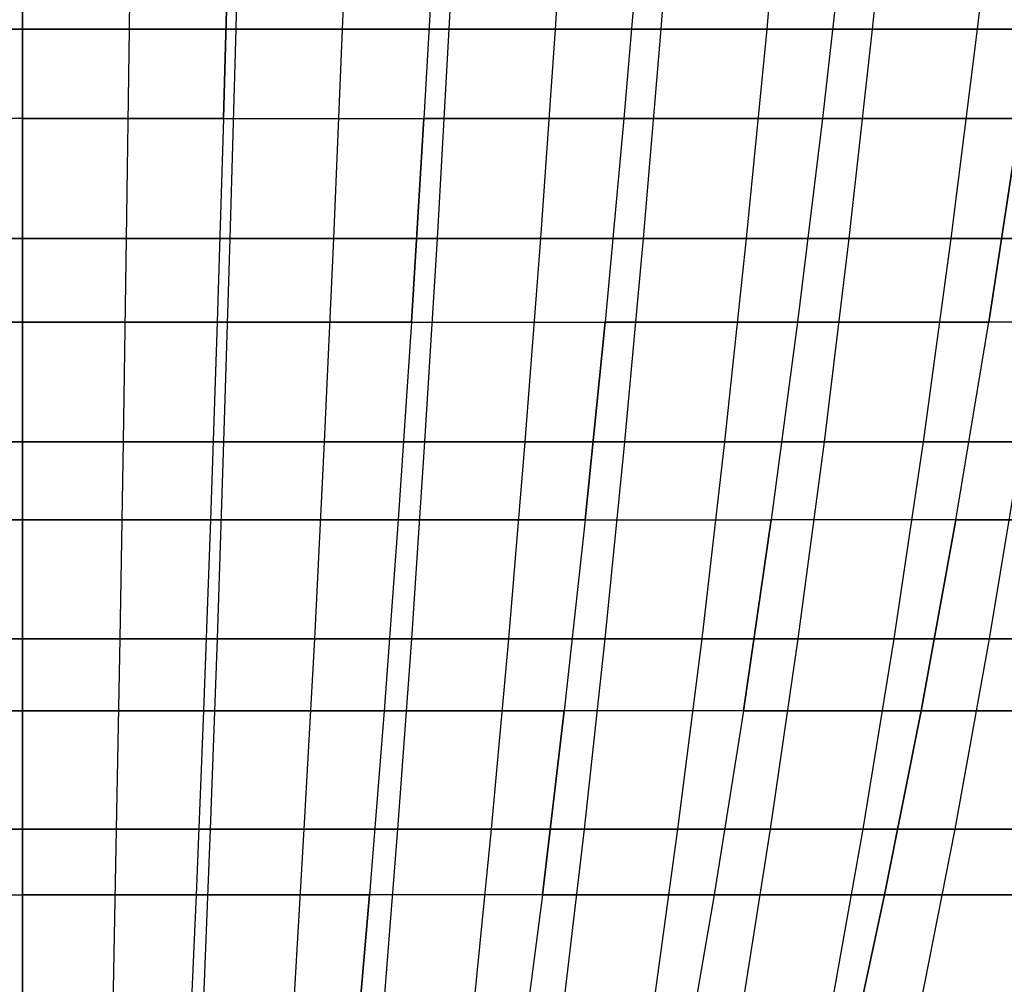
# Model space of a CAD drawing. Extents: x -125 to 125, y -143 to 0.
# Tile 96 of 241: x 0 to 10, y -125 to -115. Entities that reach past the tile are written whole.
import ezdxf

# ---------------------------------------------------------------- set-up
doc = ezdxf.new("R2010")
doc.units = 0
doc.header["$LTSCALE"] = 25.4
doc.layers.get('0').update_dxf_attribs({"linetype": 'CONTINUOUS'})

# ---------------------------------------------------------------- blocks, each defined once
blk = doc.blocks.new('NL2500026672_STL')
at = {"color": 0}
for p, q in [((0, -115.022, -50.6624), (0, -112.8721, -51.9642)), ((0, -115.022, -50.6624), (0, -112.8721, -51.9642)), ((1.0956, -112.8721, 51.9526), (1.0681, -115.022, 50.6512)), ((1.0956, -112.8721, 51.9526), (1.0681, -115.022, 50.6512)), ((2.1906, -112.8721, -51.918), (2.1358, -115.022, -50.6174)), ((2.1906, -112.8721, -51.918), (2.1358, -115.022, -50.6174)), ((3.2847, -112.8721, 51.8603), (3.2024, -115.022, 50.5611)), ((3.2847, -112.8721, 51.8603), (3.2024, -115.022, 50.5611)), ((4.3774, -112.8721, -51.7795), (4.2677, -115.022, -50.4823)), ((4.3774, -112.8721, -51.7795), (4.2677, -115.022, -50.4823)), ((5.4681, -112.8721, 51.6757), (5.3311, -115.022, 50.3811)), ((5.4681, -112.8721, 51.6757), (5.3311, -115.022, 50.3811)), ((6.3921, -115.022, -50.2576), (6.5563, -112.8721, -51.5489)), ((6.3921, -115.022, -50.2576), (6.5563, -112.8721, -51.5489)), ((7.6417, -112.8721, 51.3992), (7.4502, -115.022, 50.1116)), ((7.6417, -112.8721, 51.3992), (7.4502, -115.022, 50.1116)), ((8.7236, -112.8721, -51.2267), (8.5051, -115.022, -49.9434)), ((8.7236, -112.8721, -51.2267), (8.5051, -115.022, -49.9434)), ((9.8017, -112.8721, 51.0314), (9.5561, -115.022, 49.753)), ((9.8017, -112.8721, 51.0314), (9.5561, -115.022, 49.753)), ((0, -113.8156, 47.4729), (0, -115.9134, 46.1229)), ((0, -113.8156, 47.4729), (0, -115.9134, 46.1229)), ((0, -115.9134, -46.1229), (0, -113.8156, -47.4729)), ((0, -115.9134, -46.1229), (0, -113.8156, -47.4729)), ((2.0119, -115.9134, 46.079), (2.0707, -113.8156, 47.4277)), ((2.0119, -115.9134, 46.079), (2.0707, -113.8156, 47.4277)), ((2.0707, -113.8156, -47.4277), (2.0119, -115.9134, -46.079)), ((2.0707, -113.8156, -47.4277), (2.0119, -115.9134, -46.079)), ((4.1375, -113.8156, 47.2923), (4.0199, -115.9134, 45.9474)), ((4.1375, -113.8156, 47.2923), (4.0199, -115.9134, 45.9474)), ((4.1375, -113.8156, -47.2923), (4.0199, -115.9134, -45.9474)), ((4.1375, -113.8156, -47.2923), (4.0199, -115.9134, -45.9474)), ((6.1965, -113.8156, 47.0668), (6.0202, -115.9134, 45.7283)), ((6.1965, -113.8156, -47.0668), (6.0202, -115.9134, -45.7283)), ((6.1965, -113.8156, -47.0668), (6.0202, -115.9134, -45.7283)), ((6.1965, -113.8156, 47.0668), (6.0202, -115.9134, 45.7283)), ((8.2436, -113.8156, -46.7517), (8.0092, -115.9134, -45.4222)), ((8.2436, -113.8156, -46.7517), (8.0092, -115.9134, -45.4222)), ((8.2436, -113.8156, 46.7517), (8.0092, -115.9134, 45.4222)), ((8.2436, -113.8156, 46.7517), (8.0092, -115.9134, 45.4222)), ((0, -115.022, -50.6624), (-2.1358, -115.022, -50.6174)), ((0, -115.022, -50.6624), (-2.1358, -115.022, -50.6174)), ((-1.0681, -115.022, 50.6512), (1.0681, -115.022, 50.6512)), ((-1.0681, -115.022, 50.6512), (1.0681, -115.022, 50.6512)), ((2.1358, -115.022, -50.6174), (0, -115.022, -50.6624)), ((2.1358, -115.022, -50.6174), (0, -115.022, -50.6624)), ((0, -117.1155, -49.2718), (0, -115.022, -50.6624)), ((0, -117.1155, -49.2718), (0, -115.022, -50.6624)), ((1.0681, -115.022, 50.6512), (1.0388, -117.1155, 49.2608)), ((1.0681, -115.022, 50.6512), (1.0388, -117.1155, 49.2608)), ((1.0681, -115.022, 50.6512), (3.2024, -115.022, 50.5611)), ((1.0681, -115.022, 50.6512), (3.2024, -115.022, 50.5611)), ((2.1358, -115.022, -50.6174), (2.0771, -117.1155, -49.228)), ((2.1358, -115.022, -50.6174), (2.0771, -117.1155, -49.228)), ((4.2677, -115.022, -50.4823), (2.1358, -115.022, -50.6174)), ((4.2677, -115.022, -50.4823), (2.1358, -115.022, -50.6174)), ((3.2024, -115.022, 50.5611), (3.1145, -117.1155, 49.1732)), ((3.2024, -115.022, 50.5611), (3.1145, -117.1155, 49.1732)), ((3.2024, -115.022, 50.5611), (5.3311, -115.022, 50.3811)), ((3.2024, -115.022, 50.5611), (5.3311, -115.022, 50.3811)), ((4.2677, -115.022, -50.4823), (4.1506, -117.1155, -49.0966)), ((4.2677, -115.022, -50.4823), (4.1506, -117.1155, -49.0966)), ((6.3921, -115.022, -50.2576), (4.2677, -115.022, -50.4823)), ((6.3921, -115.022, -50.2576), (4.2677, -115.022, -50.4823)), ((5.3311, -115.022, 50.3811), (5.1847, -117.1155, 48.9982)), ((5.3311, -115.022, 50.3811), (5.1847, -117.1155, 48.9982)), ((5.3311, -115.022, 50.3811), (7.4502, -115.022, 50.1116)), ((5.3311, -115.022, 50.3811), (7.4502, -115.022, 50.1116)), ((6.2166, -117.1155, -48.878), (6.3921, -115.022, -50.2576)), ((6.2166, -117.1155, -48.878), (6.3921, -115.022, -50.2576)), ((8.5051, -115.022, -49.9434), (6.3921, -115.022, -50.2576)), ((8.5051, -115.022, -49.9434), (6.3921, -115.022, -50.2576)), ((7.4502, -115.022, 50.1116), (7.2457, -117.1155, 48.7361)), ((7.4502, -115.022, 50.1116), (7.2457, -117.1155, 48.7361)), ((7.4502, -115.022, 50.1116), (9.5561, -115.022, 49.753)), ((7.4502, -115.022, 50.1116), (9.5561, -115.022, 49.753)), ((8.5051, -115.022, -49.9434), (8.2716, -117.1155, -48.5725)), ((8.5051, -115.022, -49.9434), (8.2716, -117.1155, -48.5725)), ((10.603, -115.022, -49.5405), (8.5051, -115.022, -49.9434)), ((10.603, -115.022, -49.5405), (8.5051, -115.022, -49.9434)), ((9.5561, -115.022, 49.753), (9.2938, -117.1155, 48.3873)), ((9.5561, -115.022, 49.753), (9.2938, -117.1155, 48.3873)), ((9.5561, -115.022, 49.753), (11.6451, -115.022, 49.3059)), ((9.5561, -115.022, 49.753), (11.6451, -115.022, 49.3059)), ((0, -115.9134, 46.1229), (-2.0119, -115.9134, 46.079)), ((0, -115.9134, 46.1229), (-2.0119, -115.9134, 46.079)), ((0, -115.9134, -46.1229), (-2.0119, -115.9134, -46.079)), ((0, -115.9134, -46.1229), (-2.0119, -115.9134, -46.079)), ((2.0119, -115.9134, 46.079), (0, -115.9134, 46.1229)), ((0, -115.9134, 46.1229), (0, -117.9523, 44.6855)), ((2.0119, -115.9134, 46.079), (0, -115.9134, 46.1229)), ((0, -115.9134, 46.1229), (0, -117.9523, 44.6855)), ((0, -115.9134, -46.1229), (0, -117.9523, -44.6855)), ((0, -115.9134, -46.1229), (2.0119, -115.9134, -46.079)), ((0, -115.9134, -46.1229), (0, -117.9523, -44.6855)), ((0, -115.9134, -46.1229), (2.0119, -115.9134, -46.079)), ((2.0119, -115.9134, 46.079), (1.9492, -117.9523, 44.6429)), ((2.0119, -115.9134, 46.079), (1.9492, -117.9523, 44.6429)), ((2.0119, -115.9134, -46.079), (1.9492, -117.9523, -44.6429)), ((2.0119, -115.9134, -46.079), (1.9492, -117.9523, -44.6429)), ((2.0119, -115.9134, 46.079), (4.0199, -115.9134, 45.9474)), ((2.0119, -115.9134, 46.079), (4.0199, -115.9134, 45.9474)), ((2.0119, -115.9134, -46.079), (4.0199, -115.9134, -45.9474)), ((2.0119, -115.9134, -46.079), (4.0199, -115.9134, -45.9474)), ((3.8946, -117.9523, 44.5154), (4.0199, -115.9134, 45.9474)), ((3.8946, -117.9523, 44.5154), (4.0199, -115.9134, 45.9474)), ((4.0199, -115.9134, -45.9474), (3.8946, -117.9523, -44.5154)), ((4.0199, -115.9134, -45.9474), (3.8946, -117.9523, -44.5154)), ((6.0202, -115.9134, 45.7283), (4.0199, -115.9134, 45.9474)), ((6.0202, -115.9134, 45.7283), (4.0199, -115.9134, 45.9474)), ((4.0199, -115.9134, -45.9474), (6.0202, -115.9134, -45.7283)), ((4.0199, -115.9134, -45.9474), (6.0202, -115.9134, -45.7283)), ((6.0202, -115.9134, 45.7283), (5.8326, -117.9523, 44.3032)), ((6.0202, -115.9134, 45.7283), (5.8326, -117.9523, 44.3032)), ((6.0202, -115.9134, -45.7283), (5.8326, -117.9523, -44.3032)), ((6.0202, -115.9134, -45.7283), (5.8326, -117.9523, -44.3032)), ((8.0092, -115.9134, 45.4222), (6.0202, -115.9134, 45.7283)), ((6.0202, -115.9134, -45.7283), (8.0092, -115.9134, -45.4222)), ((6.0202, -115.9134, -45.7283), (8.0092, -115.9134, -45.4222)), ((8.0092, -115.9134, 45.4222), (6.0202, -115.9134, 45.7283)), ((8.0092, -115.9134, 45.4222), (7.7595, -117.9523, 44.0066)), ((8.0092, -115.9134, -45.4222), (7.7595, -117.9523, -44.0066)), ((8.0092, -115.9134, -45.4222), (7.7595, -117.9523, -44.0066)), ((8.0092, -115.9134, 45.4222), (7.7595, -117.9523, 44.0066)), ((8.0092, -115.9134, -45.4222), (9.9828, -115.9134, -45.0296)), ((8.0092, -115.9134, -45.4222), (9.9828, -115.9134, -45.0296)), ((9.9828, -115.9134, 45.0296), (8.0092, -115.9134, 45.4222)), ((9.9828, -115.9134, 45.0296), (8.0092, -115.9134, 45.4222)), ((9.6717, -117.9523, 43.6262), (9.9828, -115.9134, 45.0296)), ((9.9828, -115.9134, -45.0296), (9.6717, -117.9523, -43.6262)), ((9.9828, -115.9134, -45.0296), (9.6717, -117.9523, -43.6262)), ((9.6717, -117.9523, 43.6262), (9.9828, -115.9134, 45.0296)), ((0, -117.1155, -49.2718), (-2.0771, -117.1155, -49.228)), ((0, -117.1155, -49.2718), (-2.0771, -117.1155, -49.228)), ((-1.0388, -117.1155, 49.2608), (1.0388, -117.1155, 49.2608)), ((-1.0388, -117.1155, 49.2608), (1.0388, -117.1155, 49.2608)), ((2.0771, -117.1155, -49.228), (0, -117.1155, -49.2718)), ((2.0771, -117.1155, -49.228), (0, -117.1155, -49.2718)), ((0, -119.1489, -47.7946), (0, -117.1155, -49.2718)), ((0, -119.1489, -47.7946), (0, -117.1155, -49.2718)), ((1.0388, -117.1155, 49.2608), (1.0077, -119.1489, 47.784)), ((1.0388, -117.1155, 49.2608), (1.0077, -119.1489, 47.784)), ((1.0388, -117.1155, 49.2608), (3.1145, -117.1155, 49.1732)), ((1.0388, -117.1155, 49.2608), (3.1145, -117.1155, 49.1732)), ((2.0771, -117.1155, -49.228), (2.0149, -119.1489, -47.7521)), ((2.0771, -117.1155, -49.228), (2.0149, -119.1489, -47.7521)), ((4.1506, -117.1155, -49.0966), (2.0771, -117.1155, -49.228)), ((4.1506, -117.1155, -49.0966), (2.0771, -117.1155, -49.228)), ((3.1145, -117.1155, 49.1732), (3.0212, -119.1489, 47.6991)), ((3.1145, -117.1155, 49.1732), (3.0212, -119.1489, 47.6991)), ((3.1145, -117.1155, 49.1732), (5.1847, -117.1155, 48.9982)), ((3.1145, -117.1155, 49.1732), (5.1847, -117.1155, 48.9982)), ((4.1506, -117.1155, -49.0966), (4.0261, -119.1489, -47.6248)), ((4.1506, -117.1155, -49.0966), (4.0261, -119.1489, -47.6248)), ((6.2166, -117.1155, -48.878), (4.1506, -117.1155, -49.0966)), ((6.2166, -117.1155, -48.878), (4.1506, -117.1155, -49.0966)), ((5.1847, -117.1155, 48.9982), (5.0293, -119.1489, 47.5293)), ((5.1847, -117.1155, 48.9982), (5.0293, -119.1489, 47.5293)), ((5.1847, -117.1155, 48.9982), (7.2457, -117.1155, 48.7361)), ((5.1847, -117.1155, 48.9982), (7.2457, -117.1155, 48.7361)), ((6.0302, -119.1489, -47.4127), (6.2166, -117.1155, -48.878)), ((6.0302, -119.1489, -47.4127), (6.2166, -117.1155, -48.878)), ((8.2716, -117.1155, -48.5725), (6.2166, -117.1155, -48.878)), ((8.2716, -117.1155, -48.5725), (6.2166, -117.1155, -48.878)), ((7.2457, -117.1155, 48.7361), (7.0285, -119.1489, 47.275)), ((7.2457, -117.1155, 48.7361), (7.0285, -119.1489, 47.275)), ((7.2457, -117.1155, 48.7361), (9.2938, -117.1155, 48.3873)), ((7.2457, -117.1155, 48.7361), (9.2938, -117.1155, 48.3873)), ((8.2716, -117.1155, -48.5725), (8.0236, -119.1489, -47.1163)), ((8.2716, -117.1155, -48.5725), (8.0236, -119.1489, -47.1163)), ((10.3119, -117.1155, -48.1806), (8.2716, -117.1155, -48.5725)), ((10.3119, -117.1155, -48.1806), (8.2716, -117.1155, -48.5725)), ((9.2938, -117.1155, 48.3873), (9.0152, -119.1489, 46.9367)), ((9.2938, -117.1155, 48.3873), (9.0152, -119.1489, 46.9367)), ((9.2938, -117.1155, 48.3873), (11.3254, -117.1155, 47.9525)), ((9.2938, -117.1155, 48.3873), (11.3254, -117.1155, 47.9525)), ((0, -117.9523, 44.6855), (-1.9492, -117.9523, 44.6429)), ((0, -117.9523, 44.6855), (-1.9492, -117.9523, 44.6429)), ((-1.9492, -117.9523, -44.6429), (0, -117.9523, -44.6855)), ((-1.9492, -117.9523, -44.6429), (0, -117.9523, -44.6855)), ((1.9492, -117.9523, 44.6429), (0, -117.9523, 44.6855)), ((0, -117.9523, 44.6855), (0, -119.9285, 43.1631)), ((1.9492, -117.9523, 44.6429), (0, -117.9523, 44.6855)), ((0, -117.9523, 44.6855), (0, -119.9285, 43.1631)), ((0, -117.9523, -44.6855), (1.9492, -117.9523, -44.6429)), ((0, -117.9523, -44.6855), (0, -119.9285, -43.1631)), ((0, -117.9523, -44.6855), (0, -119.9285, -43.1631)), ((0, -117.9523, -44.6855), (1.9492, -117.9523, -44.6429)), ((1.9492, -117.9523, 44.6429), (1.8827, -119.9285, 43.122)), ((1.9492, -117.9523, 44.6429), (1.8827, -119.9285, 43.122)), ((1.9492, -117.9523, -44.6429), (1.8827, -119.9285, -43.122)), ((1.9492, -117.9523, -44.6429), (1.8827, -119.9285, -43.122)), ((3.8946, -117.9523, 44.5154), (1.9492, -117.9523, 44.6429)), ((3.8946, -117.9523, 44.5154), (1.9492, -117.9523, 44.6429)), ((1.9492, -117.9523, -44.6429), (3.8946, -117.9523, -44.5154)), ((1.9492, -117.9523, -44.6429), (3.8946, -117.9523, -44.5154)), ((3.8946, -117.9523, 44.5154), (3.7619, -119.9285, 42.9988)), ((3.8946, -117.9523, 44.5154), (3.7619, -119.9285, 42.9988)), ((3.8946, -117.9523, -44.5154), (3.7619, -119.9285, -42.9988)), ((3.8946, -117.9523, -44.5154), (3.7619, -119.9285, -42.9988)), ((3.8946, -117.9523, 44.5154), (5.8326, -117.9523, 44.3032)), ((3.8946, -117.9523, 44.5154), (5.8326, -117.9523, 44.3032)), ((3.8946, -117.9523, -44.5154), (5.8326, -117.9523, -44.3032)), ((3.8946, -117.9523, -44.5154), (5.8326, -117.9523, -44.3032)), ((5.6339, -119.9285, 42.7938), (5.8326, -117.9523, 44.3032)), ((5.6339, -119.9285, 42.7938), (5.8326, -117.9523, 44.3032)), ((5.8326, -117.9523, -44.3032), (5.6339, -119.9285, -42.7938)), ((5.8326, -117.9523, -44.3032), (5.6339, -119.9285, -42.7938)), ((7.7595, -117.9523, 44.0066), (5.8326, -117.9523, 44.3032)), ((7.7595, -117.9523, 44.0066), (5.8326, -117.9523, 44.3032)), ((5.8326, -117.9523, -44.3032), (7.7595, -117.9523, -44.0066)), ((5.8326, -117.9523, -44.3032), (7.7595, -117.9523, -44.0066)), ((7.7595, -117.9523, 44.0066), (7.4952, -119.9285, 42.5073)), ((7.7595, -117.9523, -44.0066), (7.4952, -119.9285, -42.5073)), ((7.7595, -117.9523, -44.0066), (7.4952, -119.9285, -42.5073)), ((7.7595, -117.9523, 44.0066), (7.4952, -119.9285, 42.5073)), ((7.7595, -117.9523, -44.0066), (9.6717, -117.9523, -43.6262)), ((7.7595, -117.9523, -44.0066), (9.6717, -117.9523, -43.6262)), ((9.6717, -117.9523, 43.6262), (7.7595, -117.9523, 44.0066)), ((9.6717, -117.9523, 43.6262), (7.7595, -117.9523, 44.0066)), ((9.3422, -119.9285, 42.14), (9.6717, -117.9523, 43.6262)), ((9.3422, -119.9285, -42.14), (9.6717, -117.9523, -43.6262)), ((9.3422, -119.9285, -42.14), (9.6717, -117.9523, -43.6262)), ((9.3422, -119.9285, 42.14), (9.6717, -117.9523, 43.6262)), ((11.5654, -117.9523, 43.1628), (9.6717, -117.9523, 43.6262)), ((11.5654, -117.9523, 43.1628), (9.6717, -117.9523, 43.6262)), ((11.5654, -117.9523, -43.1628), (9.6717, -117.9523, -43.6262)), ((11.5654, -117.9523, -43.1628), (9.6717, -117.9523, -43.6262)), ((0, -119.1489, -47.7946), (-2.0149, -119.1489, -47.7521)), ((0, -119.1489, -47.7946), (-2.0149, -119.1489, -47.7521)), ((-1.0077, -119.1489, 47.784), (1.0077, -119.1489, 47.784)), ((-1.0077, -119.1489, 47.784), (1.0077, -119.1489, 47.784)), ((2.0149, -119.1489, -47.7521), (0, -119.1489, -47.7946)), ((2.0149, -119.1489, -47.7521), (0, -119.1489, -47.7946)), ((0, -121.1187, -46.2337), (0, -119.1489, -47.7946)), ((0, -121.1187, -46.2337), (0, -119.1489, -47.7946)), ((1.0077, -119.1489, 47.784), (0.9747, -121.1187, 46.2234)), ((1.0077, -119.1489, 47.784), (0.9747, -121.1187, 46.2234)), ((1.0077, -119.1489, 47.784), (3.0212, -119.1489, 47.6991)), ((1.0077, -119.1489, 47.784), (3.0212, -119.1489, 47.6991)), ((2.0149, -119.1489, -47.7521), (1.9491, -121.1187, -46.1926)), ((2.0149, -119.1489, -47.7521), (1.9491, -121.1187, -46.1926)), ((4.0261, -119.1489, -47.6248), (2.0149, -119.1489, -47.7521)), ((4.0261, -119.1489, -47.6248), (2.0149, -119.1489, -47.7521)), ((3.0212, -119.1489, 47.6991), (2.9225, -121.1187, 46.1412)), ((3.0212, -119.1489, 47.6991), (2.9225, -121.1187, 46.1412)), ((3.0212, -119.1489, 47.6991), (5.0293, -119.1489, 47.5293)), ((3.0212, -119.1489, 47.6991), (5.0293, -119.1489, 47.5293)), ((4.0261, -119.1489, -47.6248), (3.8946, -121.1187, -46.0693)), ((4.0261, -119.1489, -47.6248), (3.8946, -121.1187, -46.0693)), ((6.0302, -119.1489, -47.4127), (4.0261, -119.1489, -47.6248)), ((6.0302, -119.1489, -47.4127), (4.0261, -119.1489, -47.6248)), ((5.0293, -119.1489, 47.5293), (4.865, -121.1187, 45.977)), ((5.0293, -119.1489, 47.5293), (4.865, -121.1187, 45.977)), ((5.0293, -119.1489, 47.5293), (7.0285, -119.1489, 47.275)), ((5.0293, -119.1489, 47.5293), (7.0285, -119.1489, 47.275)), ((5.8333, -121.1187, -45.8642), (6.0302, -119.1489, -47.4127)), ((5.8333, -121.1187, -45.8642), (6.0302, -119.1489, -47.4127)), ((8.0236, -119.1489, -47.1163), (6.0302, -119.1489, -47.4127)), ((8.0236, -119.1489, -47.1163), (6.0302, -119.1489, -47.4127)), ((7.0285, -119.1489, 47.275), (6.799, -121.1187, 45.731)), ((7.0285, -119.1489, 47.275), (6.799, -121.1187, 45.731)), ((7.0285, -119.1489, 47.275), (9.0152, -119.1489, 46.9367)), ((7.0285, -119.1489, 47.275), (9.0152, -119.1489, 46.9367)), ((8.0236, -119.1489, -47.1163), (7.7616, -121.1187, -45.5775)), ((8.0236, -119.1489, -47.1163), (7.7616, -121.1187, -45.5775)), ((10.0028, -119.1489, -46.7362), (8.0236, -119.1489, -47.1163)), ((10.0028, -119.1489, -46.7362), (8.0236, -119.1489, -47.1163)), ((9.0152, -119.1489, 46.9367), (8.7208, -121.1187, 45.4037)), ((9.0152, -119.1489, 46.9367), (8.7208, -121.1187, 45.4037)), ((9.0152, -119.1489, 46.9367), (10.9859, -119.1489, 46.5149)), ((9.0152, -119.1489, 46.9367), (10.9859, -119.1489, 46.5149)), ((10.0028, -119.1489, -46.7362), (9.6761, -121.1187, -45.2098)), ((10.0028, -119.1489, -46.7362), (9.6761, -121.1187, -45.2098)), ((0, -119.9285, 43.1631), (-1.8827, -119.9285, 43.122)), ((-1.8827, -119.9285, -43.122), (0, -119.9285, -43.1631)), ((-1.8827, -119.9285, -43.122), (0, -119.9285, -43.1631)), ((0, -119.9285, 43.1631), (-1.8827, -119.9285, 43.122)), ((1.8827, -119.9285, 43.122), (0, -119.9285, 43.1631)), ((0, -119.9285, 43.1631), (0, -121.8387, 41.5585)), ((1.8827, -119.9285, 43.122), (0, -119.9285, 43.1631)), ((0, -119.9285, -43.1631), (1.8827, -119.9285, -43.122)), ((0, -119.9285, -43.1631), (0, -121.8387, -41.5585)), ((0, -119.9285, -43.1631), (0, -121.8387, -41.5585)), ((0, -119.9285, -43.1631), (1.8827, -119.9285, -43.122)), ((0, -119.9285, 43.1631), (0, -121.8387, 41.5585)), ((1.8827, -119.9285, 43.122), (1.8128, -121.8387, 41.519)), ((1.8827, -119.9285, 43.122), (1.8128, -121.8387, 41.519)), ((1.8827, -119.9285, -43.122), (1.8128, -121.8387, -41.519)), ((1.8827, -119.9285, -43.122), (1.8128, -121.8387, -41.519)), ((3.7619, -119.9285, 42.9988), (1.8827, -119.9285, 43.122)), ((3.7619, -119.9285, 42.9988), (1.8827, -119.9285, 43.122)), ((1.8827, -119.9285, -43.122), (3.7619, -119.9285, -42.9988)), ((1.8827, -119.9285, -43.122), (3.7619, -119.9285, -42.9988)), ((3.7619, -119.9285, 42.9988), (3.6221, -121.8387, 41.4004)), ((3.7619, -119.9285, 42.9988), (3.6221, -121.8387, 41.4004)), ((3.7619, -119.9285, -42.9988), (3.6221, -121.8387, -41.4004)), ((3.7619, -119.9285, -42.9988), (3.6221, -121.8387, -41.4004)), ((5.6339, -119.9285, 42.7938), (3.7619, -119.9285, 42.9988)), ((5.6339, -119.9285, 42.7938), (3.7619, -119.9285, 42.9988)), ((3.7619, -119.9285, -42.9988), (5.6339, -119.9285, -42.7938)), ((3.7619, -119.9285, -42.9988), (5.6339, -119.9285, -42.7938)), ((5.6339, -119.9285, 42.7938), (5.4245, -121.8387, 41.203)), ((5.6339, -119.9285, 42.7938), (5.4245, -121.8387, 41.203)), ((5.6339, -119.9285, -42.7938), (5.4245, -121.8387, -41.203)), ((5.6339, -119.9285, -42.7938), (5.4245, -121.8387, -41.203)), ((5.6339, -119.9285, 42.7938), (7.4952, -119.9285, 42.5073)), ((5.6339, -119.9285, 42.7938), (7.4952, -119.9285, 42.5073)), ((5.6339, -119.9285, -42.7938), (7.4952, -119.9285, -42.5073)), ((5.6339, -119.9285, -42.7938), (7.4952, -119.9285, -42.5073)), ((7.4952, -119.9285, 42.5073), (7.2166, -121.8387, 40.9272)), ((7.2166, -121.8387, -40.9272), (7.4952, -119.9285, -42.5073)), ((7.2166, -121.8387, -40.9272), (7.4952, -119.9285, -42.5073)), ((7.4952, -119.9285, 42.5073), (7.2166, -121.8387, 40.9272)), ((9.3422, -119.9285, -42.14), (7.4952, -119.9285, -42.5073)), ((9.3422, -119.9285, -42.14), (7.4952, -119.9285, -42.5073)), ((9.3422, -119.9285, 42.14), (7.4952, -119.9285, 42.5073)), ((9.3422, -119.9285, 42.14), (7.4952, -119.9285, 42.5073)), ((8.9949, -121.8387, 40.5734), (9.3422, -119.9285, 42.14)), ((9.3422, -119.9285, -42.14), (8.9949, -121.8387, -40.5734)), ((9.3422, -119.9285, -42.14), (8.9949, -121.8387, -40.5734)), ((8.9949, -121.8387, 40.5734), (9.3422, -119.9285, 42.14)), ((11.1714, -119.9285, 41.6923), (9.3422, -119.9285, 42.14)), ((11.1714, -119.9285, 41.6923), (9.3422, -119.9285, 42.14)), ((9.3422, -119.9285, -42.14), (11.1714, -119.9285, -41.6923)), ((9.3422, -119.9285, -42.14), (11.1714, -119.9285, -41.6923)), ((0, -121.1187, -46.2337), (-1.9491, -121.1187, -46.1926)), ((0, -121.1187, -46.2337), (-1.9491, -121.1187, -46.1926)), ((-0.9747, -121.1187, 46.2234), (0.9747, -121.1187, 46.2234)), ((-0.9747, -121.1187, 46.2234), (0.9747, -121.1187, 46.2234)), ((1.9491, -121.1187, -46.1926), (0, -121.1187, -46.2337)), ((1.9491, -121.1187, -46.1926), (0, -121.1187, -46.2337)), ((0, -123.0214, -44.5915), (0, -121.1187, -46.2337)), ((0, -123.0214, -44.5915), (0, -121.1187, -46.2337)), ((0.9747, -121.1187, 46.2234), (0.9401, -123.0214, 44.5816)), ((0.9747, -121.1187, 46.2234), (0.9401, -123.0214, 44.5816)), ((0.9747, -121.1187, 46.2234), (2.9225, -121.1187, 46.1412)), ((0.9747, -121.1187, 46.2234), (2.9225, -121.1187, 46.1412)), ((1.9491, -121.1187, -46.1926), (1.8798, -123.0214, -44.5519)), ((1.9491, -121.1187, -46.1926), (1.8798, -123.0214, -44.5519)), ((3.8946, -121.1187, -46.0693), (1.9491, -121.1187, -46.1926)), ((3.8946, -121.1187, -46.0693), (1.9491, -121.1187, -46.1926)), ((2.9225, -121.1187, 46.1412), (2.8187, -123.0214, 44.5024)), ((2.9225, -121.1187, 46.1412), (2.8187, -123.0214, 44.5024)), ((2.9225, -121.1187, 46.1412), (4.865, -121.1187, 45.977)), ((2.9225, -121.1187, 46.1412), (4.865, -121.1187, 45.977)), ((3.8946, -121.1187, -46.0693), (3.7563, -123.0214, -44.433)), ((3.8946, -121.1187, -46.0693), (3.7563, -123.0214, -44.433)), ((5.8333, -121.1187, -45.8642), (3.8946, -121.1187, -46.0693)), ((5.8333, -121.1187, -45.8642), (3.8946, -121.1187, -46.0693)), ((4.865, -121.1187, 45.977), (4.6923, -123.0214, 44.344)), ((4.865, -121.1187, 45.977), (4.6923, -123.0214, 44.344)), ((4.865, -121.1187, 45.977), (6.799, -121.1187, 45.731)), ((4.865, -121.1187, 45.977), (6.799, -121.1187, 45.731)), ((5.6261, -123.0214, -44.2352), (5.8333, -121.1187, -45.8642)), ((5.6261, -123.0214, -44.2352), (5.8333, -121.1187, -45.8642)), ((7.7616, -121.1187, -45.5775), (5.8333, -121.1187, -45.8642)), ((7.7616, -121.1187, -45.5775), (5.8333, -121.1187, -45.8642)), ((6.799, -121.1187, 45.731), (6.5575, -123.0214, 44.1068)), ((6.799, -121.1187, 45.731), (6.5575, -123.0214, 44.1068)), ((6.799, -121.1187, 45.731), (8.7208, -121.1187, 45.4037)), ((6.799, -121.1187, 45.731), (8.7208, -121.1187, 45.4037)), ((7.7616, -121.1187, -45.5775), (7.4859, -123.0214, -43.9587)), ((7.7616, -121.1187, -45.5775), (7.4859, -123.0214, -43.9587)), ((9.6761, -121.1187, -45.2098), (7.7616, -121.1187, -45.5775)), ((9.6761, -121.1187, -45.2098), (7.7616, -121.1187, -45.5775)), ((8.7208, -121.1187, 45.4037), (8.411, -123.0214, 43.7911)), ((8.7208, -121.1187, 45.4037), (8.411, -123.0214, 43.7911)), ((8.7208, -121.1187, 45.4037), (10.6271, -121.1187, 44.9957)), ((8.7208, -121.1187, 45.4037), (10.6271, -121.1187, 44.9957)), ((9.6761, -121.1187, -45.2098), (9.3324, -123.0214, -43.604)), ((9.6761, -121.1187, -45.2098), (9.3324, -123.0214, -43.604)), ((11.5734, -121.1187, -44.7617), (9.6761, -121.1187, -45.2098)), ((11.5734, -121.1187, -44.7617), (9.6761, -121.1187, -45.2098)), ((0, -121.8387, 41.5585), (-1.8128, -121.8387, 41.519)), ((-1.8128, -121.8387, -41.519), (0, -121.8387, -41.5585)), ((-1.8128, -121.8387, -41.519), (0, -121.8387, -41.5585)), ((0, -121.8387, 41.5585), (-1.8128, -121.8387, 41.519)), ((1.8128, -121.8387, 41.519), (0, -121.8387, 41.5585)), ((0, -121.8387, 41.5585), (0, -123.6793, 39.8747)), ((0, -121.8387, -41.5585), (1.8128, -121.8387, -41.519)), ((0, -121.8387, -41.5585), (0, -123.6793, -39.8747)), ((0, -121.8387, -41.5585), (0, -123.6793, -39.8747)), ((0, -121.8387, -41.5585), (1.8128, -121.8387, -41.519)), ((0, -121.8387, 41.5585), (0, -123.6793, 39.8747)), ((1.8128, -121.8387, 41.519), (0, -121.8387, 41.5585)), ((1.8128, -121.8387, 41.519), (1.7393, -123.6793, 39.8367)), ((1.8128, -121.8387, -41.519), (1.7393, -123.6793, -39.8367)), ((1.8128, -121.8387, -41.519), (1.7393, -123.6793, -39.8367)), ((1.8128, -121.8387, 41.519), (1.7393, -123.6793, 39.8367)), ((3.6221, -121.8387, 41.4004), (1.8128, -121.8387, 41.519)), ((3.6221, -121.8387, 41.4004), (1.8128, -121.8387, 41.519)), ((1.8128, -121.8387, -41.519), (3.6221, -121.8387, -41.4004)), ((1.8128, -121.8387, -41.519), (3.6221, -121.8387, -41.4004)), ((3.6221, -121.8387, 41.4004), (3.4753, -123.6793, 39.7229)), ((3.6221, -121.8387, 41.4004), (3.4753, -123.6793, 39.7229)), ((3.6221, -121.8387, -41.4004), (3.4753, -123.6793, -39.7229)), ((3.6221, -121.8387, -41.4004), (3.4753, -123.6793, -39.7229)), ((5.4245, -121.8387, 41.203), (3.6221, -121.8387, 41.4004)), ((5.4245, -121.8387, 41.203), (3.6221, -121.8387, 41.4004)), ((3.6221, -121.8387, -41.4004), (5.4245, -121.8387, -41.203)), ((3.6221, -121.8387, -41.4004), (5.4245, -121.8387, -41.203)), ((5.4245, -121.8387, 41.203), (5.2047, -123.6793, 39.5335)), ((5.4245, -121.8387, 41.203), (5.2047, -123.6793, 39.5335)), ((5.2047, -123.6793, -39.5335), (5.4245, -121.8387, -41.203)), ((5.2047, -123.6793, -39.5335), (5.4245, -121.8387, -41.203)), ((7.2166, -121.8387, 40.9272), (5.4245, -121.8387, 41.203)), ((7.2166, -121.8387, 40.9272), (5.4245, -121.8387, 41.203)), ((7.2166, -121.8387, -40.9272), (5.4245, -121.8387, -41.203)), ((7.2166, -121.8387, -40.9272), (5.4245, -121.8387, -41.203)), ((7.2166, -121.8387, 40.9272), (6.9242, -123.6793, 39.2689)), ((7.2166, -121.8387, -40.9272), (6.9242, -123.6793, -39.2689)), ((7.2166, -121.8387, -40.9272), (6.9242, -123.6793, -39.2689)), ((7.2166, -121.8387, 40.9272), (6.9242, -123.6793, 39.2689)), ((7.2166, -121.8387, -40.9272), (8.9949, -121.8387, -40.5734)), ((7.2166, -121.8387, -40.9272), (8.9949, -121.8387, -40.5734)), ((8.9949, -121.8387, 40.5734), (7.2166, -121.8387, 40.9272)), ((8.9949, -121.8387, 40.5734), (7.2166, -121.8387, 40.9272)), ((8.6305, -123.6793, 38.9295), (8.9949, -121.8387, 40.5734)), ((8.9949, -121.8387, -40.5734), (8.6305, -123.6793, -38.9295)), ((8.9949, -121.8387, -40.5734), (8.6305, -123.6793, -38.9295)), ((8.6305, -123.6793, 38.9295), (8.9949, -121.8387, 40.5734)), ((10.7561, -121.8387, 40.1425), (8.9949, -121.8387, 40.5734)), ((10.7561, -121.8387, 40.1425), (8.9949, -121.8387, 40.5734)), ((8.9949, -121.8387, -40.5734), (10.7561, -121.8387, -40.1425)), ((8.9949, -121.8387, -40.5734), (10.7561, -121.8387, -40.1425)), ((0, -123.0214, -44.5915), (-1.8798, -123.0214, -44.5519)), ((0, -123.0214, -44.5915), (-1.8798, -123.0214, -44.5519)), ((-0.9401, -123.0214, 44.5816), (0.9401, -123.0214, 44.5816)), ((-0.9401, -123.0214, 44.5816), (0.9401, -123.0214, 44.5816)), ((1.8798, -123.0214, -44.5519), (0, -123.0214, -44.5915)), ((1.8798, -123.0214, -44.5519), (0, -123.0214, -44.5915)), ((0, -124.8536, -42.8712), (0, -123.0214, -44.5915)), ((0, -124.8536, -42.8712), (0, -123.0214, -44.5915)), ((0.9401, -123.0214, 44.5816), (0.9039, -124.8536, 42.8617)), ((0.9401, -123.0214, 44.5816), (0.9039, -124.8536, 42.8617)), ((0.9401, -123.0214, 44.5816), (2.8187, -123.0214, 44.5024)), ((0.9401, -123.0214, 44.5816), (2.8187, -123.0214, 44.5024)), ((1.8798, -123.0214, -44.5519), (1.8073, -124.8536, -42.8331)), ((1.8798, -123.0214, -44.5519), (1.8073, -124.8536, -42.8331)), ((3.7563, -123.0214, -44.433), (1.8798, -123.0214, -44.5519)), ((3.7563, -123.0214, -44.433), (1.8798, -123.0214, -44.5519)), ((2.8187, -123.0214, 44.5024), (2.7099, -124.8536, 42.7855)), ((2.8187, -123.0214, 44.5024), (2.7099, -124.8536, 42.7855)), ((2.8187, -123.0214, 44.5024), (4.6923, -123.0214, 44.344)), ((2.8187, -123.0214, 44.5024), (4.6923, -123.0214, 44.344)), ((3.7563, -123.0214, -44.433), (3.6114, -124.8536, -42.7188)), ((3.7563, -123.0214, -44.433), (3.6114, -124.8536, -42.7188)), ((5.6261, -123.0214, -44.2352), (3.7563, -123.0214, -44.433)), ((5.6261, -123.0214, -44.2352), (3.7563, -123.0214, -44.433)), ((4.6923, -123.0214, 44.344), (4.5112, -124.8536, 42.6332)), ((4.6923, -123.0214, 44.344), (4.5112, -124.8536, 42.6332)), ((4.6923, -123.0214, 44.344), (6.5575, -123.0214, 44.1068)), ((4.6923, -123.0214, 44.344), (6.5575, -123.0214, 44.1068)), ((5.4091, -124.8536, -42.5286), (5.6261, -123.0214, -44.2352)), ((5.4091, -124.8536, -42.5286), (5.6261, -123.0214, -44.2352)), ((7.4859, -123.0214, -43.9587), (5.6261, -123.0214, -44.2352)), ((7.4859, -123.0214, -43.9587), (5.6261, -123.0214, -44.2352)), ((6.5575, -123.0214, 44.1068), (6.3045, -124.8536, 42.4051)), ((6.5575, -123.0214, 44.1068), (6.3045, -124.8536, 42.4051)), ((6.5575, -123.0214, 44.1068), (8.411, -123.0214, 43.7911)), ((6.5575, -123.0214, 44.1068), (8.411, -123.0214, 43.7911)), ((7.4859, -123.0214, -43.9587), (7.1971, -124.8536, -42.2628)), ((7.4859, -123.0214, -43.9587), (7.1971, -124.8536, -42.2628)), ((9.3324, -123.0214, -43.604), (7.4859, -123.0214, -43.9587)), ((9.3324, -123.0214, -43.604), (7.4859, -123.0214, -43.9587)), ((8.411, -123.0214, 43.7911), (8.0865, -124.8536, 42.1016)), ((8.411, -123.0214, 43.7911), (8.0865, -124.8536, 42.1016)), ((8.411, -123.0214, 43.7911), (10.2496, -123.0214, 43.3976)), ((8.411, -123.0214, 43.7911), (10.2496, -123.0214, 43.3976)), ((9.3324, -123.0214, -43.604), (8.9724, -124.8536, -41.9218)), ((9.3324, -123.0214, -43.604), (8.9724, -124.8536, -41.9218)), ((11.1623, -123.0214, -43.1719), (9.3324, -123.0214, -43.604)), ((11.1623, -123.0214, -43.1719), (9.3324, -123.0214, -43.604)), ((-1.7393, -123.6793, 39.8367), (0, -123.6793, 39.8747)), ((-1.7393, -123.6793, 39.8367), (0, -123.6793, 39.8747)), ((-1.7393, -123.6793, -39.8367), (0, -123.6793, -39.8747)), ((-1.7393, -123.6793, -39.8367), (0, -123.6793, -39.8747)), ((0, -125.4471, 38.1145), (0, -123.6793, 39.8747)), ((1.7393, -123.6793, 39.8367), (0, -123.6793, 39.8747)), ((0, -125.4471, 38.1145), (0, -123.6793, 39.8747)), ((0, -123.6793, -39.8747), (1.7393, -123.6793, -39.8367)), ((0, -123.6793, -39.8747), (0, -125.4471, -38.1145)), ((0, -123.6793, -39.8747), (1.7393, -123.6793, -39.8367)), ((0, -123.6793, -39.8747), (0, -125.4471, -38.1145)), ((1.7393, -123.6793, 39.8367), (0, -123.6793, 39.8747)), ((1.7393, -123.6793, 39.8367), (1.6625, -125.4471, 38.0782)), ((1.7393, -123.6793, -39.8367), (1.6625, -125.4471, -38.0782)), ((1.7393, -123.6793, -39.8367), (1.6625, -125.4471, -38.0782)), ((1.7393, -123.6793, 39.8367), (1.6625, -125.4471, 38.0782)), ((3.4753, -123.6793, 39.7229), (1.7393, -123.6793, 39.8367)), ((1.7393, -123.6793, -39.8367), (3.4753, -123.6793, -39.7229)), ((1.7393, -123.6793, -39.8367), (3.4753, -123.6793, -39.7229)), ((3.4753, -123.6793, 39.7229), (1.7393, -123.6793, 39.8367)), ((3.4753, -123.6793, 39.7229), (3.3219, -125.4471, 37.9695)), ((3.3219, -125.4471, -37.9695), (3.4753, -123.6793, -39.7229)), ((3.3219, -125.4471, -37.9695), (3.4753, -123.6793, -39.7229)), ((3.4753, -123.6793, 39.7229), (3.3219, -125.4471, 37.9695)), ((5.2047, -123.6793, 39.5335), (3.4753, -123.6793, 39.7229)), ((5.2047, -123.6793, 39.5335), (3.4753, -123.6793, 39.7229)), ((5.2047, -123.6793, -39.5335), (3.4753, -123.6793, -39.7229)), ((5.2047, -123.6793, -39.5335), (3.4753, -123.6793, -39.7229)), ((5.2047, -123.6793, 39.5335), (4.9749, -125.4471, 37.7884)), ((5.2047, -123.6793, 39.5335), (4.9749, -125.4471, 37.7884)), ((5.2047, -123.6793, -39.5335), (4.9749, -125.4471, -37.7884)), ((5.2047, -123.6793, -39.5335), (4.9749, -125.4471, -37.7884)), ((6.9242, -123.6793, 39.2689), (5.2047, -123.6793, 39.5335)), ((6.9242, -123.6793, 39.2689), (5.2047, -123.6793, 39.5335)), ((5.2047, -123.6793, -39.5335), (6.9242, -123.6793, -39.2689)), ((5.2047, -123.6793, -39.5335), (6.9242, -123.6793, -39.2689)), ((6.9242, -123.6793, 39.2689), (6.6185, -125.4471, 37.5355)), ((6.9242, -123.6793, -39.2689), (6.6185, -125.4471, -37.5355)), ((6.9242, -123.6793, -39.2689), (6.6185, -125.4471, -37.5355)), ((6.9242, -123.6793, 39.2689), (6.6185, -125.4471, 37.5355)), ((6.9242, -123.6793, -39.2689), (8.6305, -123.6793, -38.9295)), ((6.9242, -123.6793, -39.2689), (8.6305, -123.6793, -38.9295)), ((8.6305, -123.6793, 38.9295), (6.9242, -123.6793, 39.2689)), ((8.6305, -123.6793, 38.9295), (6.9242, -123.6793, 39.2689)), ((8.2495, -125.4471, 37.2111), (8.6305, -123.6793, 38.9295)), ((8.6305, -123.6793, -38.9295), (8.2495, -125.4471, -37.2111)), ((8.6305, -123.6793, -38.9295), (8.2495, -125.4471, -37.2111)), ((8.2495, -125.4471, 37.2111), (8.6305, -123.6793, 38.9295)), ((10.3203, -123.6793, 38.516), (8.6305, -123.6793, 38.9295)), ((10.3203, -123.6793, 38.516), (8.6305, -123.6793, 38.9295)), ((8.6305, -123.6793, -38.9295), (10.3203, -123.6793, -38.516)), ((8.6305, -123.6793, -38.9295), (10.3203, -123.6793, -38.516))]:
    blk.add_line(p, q, dxfattribs=at)

msp = doc.modelspace()

# ---------------------------------------------------------------- block references
at = {"color": 253}
msp.add_blockref('NL2500026672_STL', (0, 0), dxfattribs=at)

doc.saveas('drawing.dxf')
